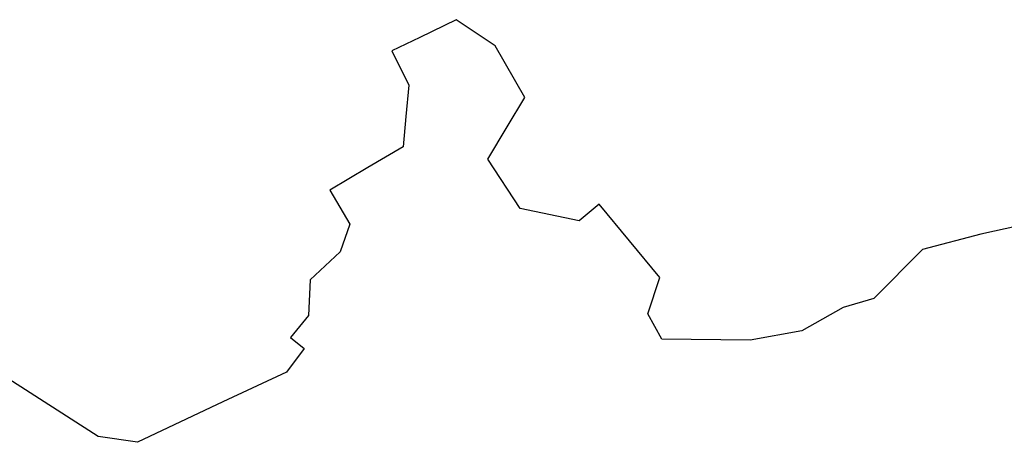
# Model space of a CAD drawing. Header units: feet. Extents: x 1377751 to 1381179, y 448542 to 452320.
# Tile 57 of 205: x 1377893.89 to 1377900.73, y 449363.5 to 449366.44. Entities that reach past the tile are written whole.
import ezdxf

# ---------------------------------------------------------------- set-up
doc = ezdxf.new("R2010")
doc.units = ezdxf.units.FT
doc.header["$MEASUREMENT"] = 0
doc.layers.add('MA- HONEY LOCUST TREE', color=3, linetype='Continuous')
doc.layers.add('VG_P_Cells', color=3, linetype='Continuous')

# ---------------------------------------------------------------- blocks, each defined once
blk = doc.blocks.new('HONEY LOCUST')
at = {"layer": 'MA- HONEY LOCUST TREE'}
for p, q in [((11.0169, -3.2946, 17.4963), (10.872, -3.5224, 17.4963)), ((10.872, -3.5224, 17.4963), (10.6604, -3.8837, 17.4963)), ((10.6604, -3.8837, 17.4963), (10.6604, -4.3644, 17.4963)), ((10.6604, -4.3644, 17.4963), (10.5554, -4.5604, 17.4963)), ((10.5554, -4.5604, 17.4963), (10.4667, -4.8756, 17.4963)), ((10.4667, -4.8756, 17.4963), (10.257, -5.1769, 17.4963)), ((7.5582, -4.985, 17.4963), (7.238, -5.049, 17.4963)), ((7.9581, -5.0931, 17.4963), (7.5582, -4.985, 17.4963)), ((7.238, -5.049, 17.4963), (7.1466, -5.314, 17.4963)), ((8.0157, -5.3231, 17.4963), (7.9581, -5.0931, 17.4963)), ((10.257, -5.1769, 17.4963), (9.8179, -5.6064, 17.4963)), ((8.8482, -5.25, 17.4963), (8.8305, -5.4317, 17.4963)), ((9.5068, -5.314, 17.4963), (8.8482, -5.25, 17.4963)), ((7.1466, -5.314, 17.4963), (7.0764, -5.5171, 17.4963)), ((8.0797, -5.579, 17.4963), (8.0157, -5.3231, 17.4963)), ((9.6258, -5.5516, 17.4963), (9.5068, -5.314, 17.4963)), ((8.8305, -5.4317, 17.4963), (8.4822, -5.6613, 17.4963)), ((7.0764, -5.5171, 17.4963), (7.3273, -5.6037, 17.4963)), ((7.3273, -5.6037, 17.4963), (7.4668, -5.7709, 17.4963)), ((8.4822, -5.6613, 17.4963), (8.0797, -5.579, 17.4963)), ((9.8179, -5.6064, 17.4963), (9.6258, -5.5516, 17.4963)), ((7.4668, -5.7709, 17.4963), (7.6025, -5.9336, 17.4963)), ((7.6025, -5.9336, 17.4963), (7.5308, -6.2095, 17.4963)), ((7.5308, -6.2095, 17.4963), (7.4921, -6.3583, 17.4963)), ((7.4921, -6.3583, 17.4963), (7.4535, -6.5069, 17.4963)), ((7.4535, -6.5069, 17.4963), (7.7209, -6.5764, 17.4963)), ((7.7209, -6.5764, 17.4963), (7.8084, -6.7594, 17.4963)), ((7.8084, -6.7594, 17.4963), (7.7992, -7.0437, 17.4963)), ((7.7992, -7.0437, 17.4963), (7.9645, -7.2272, 17.4963)), ((7.9645, -7.2272, 17.4963), (7.9866, -7.424, 17.4963)), ((7.9866, -7.424, 17.4963), (8.1064, -7.4106, 17.4963)), ((8.1064, -7.4106, 17.4963), (8.1361, -7.6136, 17.4963)), ((8.1361, -7.6136, 17.4963), (7.9693, -8.0731, 17.4963)), ((7.9693, -8.0731, 17.4963), (7.7479, -8.691, 17.4963)), ((7.7479, -8.691, 17.4963), (7.5262, -8.857, 17.4963)), ((7.5262, -8.857, 17.4963), (6.7598, -9.023, 17.4963))]:
    blk.add_line(p, q, dxfattribs=at)

msp = doc.modelspace()

# ---------------------------------------------------------------- block references
at = {"layer": 'VG_P_Cells', "rotation": 315.0000000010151}
msp.add_blockref('HONEY LOCUST', (1377895.3732, 449375.1265), dxfattribs=at)

doc.saveas('drawing.dxf')
